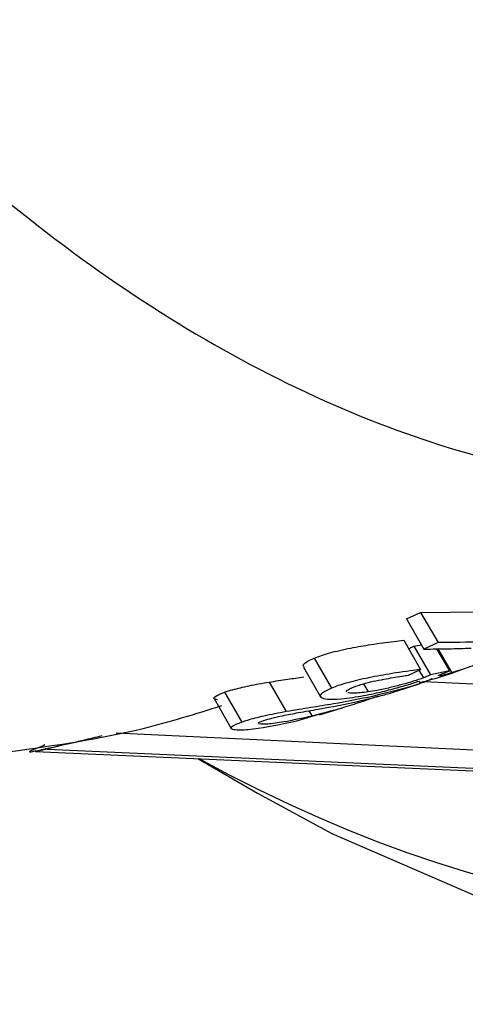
# Model space of a CAD drawing. Header units: millimetres. Extents: x 16 to 503, y 3 to 290.
# Tile 63 of 169: x 101.187 to 101.512, y 121.64 to 122.358. Entities that reach past the tile are written whole.
import ezdxf

# ---------------------------------------------------------------- set-up
doc = ezdxf.new("R2010")
doc.units = ezdxf.units.MM

msp = doc.modelspace()

# ---------------------------------------------------------------- linework, layer by layer
at = {"color": 7, "linetype": 'Continuous', "lineweight": 25}
for p, q in [((101.46896, 121.92125), (101.47936, 121.926)), ((101.46896, 121.92125), (101.48167, 121.89922)), ((101.47936, 121.926), (101.52299, 121.92636)), ((101.47936, 121.926), (101.49208, 121.90395)), ((101.46707, 121.90571), (101.47936, 121.88441)), ((101.47448, 121.9014), (101.47984, 121.90239)), ((101.47448, 121.9014), (101.48653, 121.88052)), ((101.49208, 121.90395), (101.48167, 121.89922)), ((101.49105, 121.89935), (101.50033, 121.88327)), ((101.49197, 121.89936), (101.50201, 121.88197)), ((101.40182, 121.89263), (101.41446, 121.87072)), ((101.39388, 121.88605), (101.4064, 121.86435)), ((101.47049, 121.88025), (101.47936, 121.88441)), ((101.4781, 121.88382), (101.48134, 121.8782)), ((101.50412, 121.88243), (101.51145, 121.88494)), ((101.50033, 121.88327), (101.48653, 121.88052)), ((101.36897, 121.87518), (101.38142, 121.8536)), ((101.4376, 121.87393), (101.44102, 121.868)), ((101.46171, 121.86857), (101.47906, 121.87408)), ((101.47823, 121.87583), (101.47844, 121.87544)), ((101.48163, 121.87566), (101.92526, 121.85452)), ((101.32873, 121.8631), (101.34128, 121.84135)), ((101.32922, 121.86438), (101.33222, 121.86611)), ((101.33222, 121.86611), (101.33641, 121.86773)), ((101.33641, 121.86773), (101.34898, 121.84594)), ((101.40568, 121.85139), (101.42223, 121.85637)), ((101.38898, 121.84693), (101.40831, 121.85267)), ((101.39796, 121.85423), (101.40021, 121.85033)), ((101.93545, 121.80572), (101.25732, 121.83803)), ((101.20722, 121.82619), (101.916, 121.79449)), ((101.19856, 121.82467), (101.90855, 121.79292)), ((101.31679, 121.81939), (101.36039, 121.79423))]:
    msp.add_line(p, q, dxfattribs=at)
at = {"color": 7, "linetype": 'Continuous', "lineweight": 25, "flags": 128}
msp.add_lwpolyline([(101.36039, 121.79423), (101.41459, 121.76466), (101.55314, 121.70473), (101.68788, 121.66917), (101.81619, 121.65865), (101.93554, 121.6734), (102.0436, 121.71311), (102.13824, 121.77702), (102.21761, 121.86386), (102.28016, 121.97195), (102.32465, 122.09915), (102.35022, 122.24297), (102.35649, 122.34631)], dxfattribs=at)
at = {"color": 7, "linetype": 'Continuous', "lineweight": 25}
msp.add_arc((101.20607, 121.82441), 0.00211, 57.22456, 106.07459, dxfattribs=at)
msp.add_ellipse((101.28922, 122.88069), major_axis=(-0.6717, 1.10922), ratio=0.576614, start_param=2.362372, end_param=3.823111, dxfattribs=at)
for points, knots in [([(99.92991, 123.19667), (99.93053, 123.14975), (99.93229, 123.01545), (99.9517, 122.79939), (99.99487, 122.55279), (100.05936, 122.31731), (100.14431, 122.09448), (100.24914, 121.88578), (100.37302, 121.6925), (100.51502, 121.51578), (100.67414, 121.35655), (100.84935, 121.21569), (101.03952, 121.09378), (101.24377, 120.99193), (101.45112, 120.91235), (101.5943, 120.87574), (101.66124, 120.85863)], [0, 0, 0, 0, 0.040723, 0.116568, 0.192281, 0.267728, 0.342849, 0.417607, 0.491998, 0.566064, 0.639888, 0.713587, 0.787266, 0.86104, 0.935026, 1, 1, 1, 1]), ([(100.82982, 122.64214), (100.84035, 122.62436), (100.8994, 122.52477), (101.02551, 122.35907), (101.22365, 122.17843), (101.43502, 122.05775), (101.58576, 122.02109), (101.65882, 122.01926), (101.66438, 122.01912)], [0, 0, 0, 0, 0.054693, 0.306435, 0.548185, 0.77416, 0.982837, 1, 1, 1, 1]), ([(101.40182, 121.89263), (101.4053, 121.89391), (101.41228, 121.8965), (101.4276, 121.89992), (101.44397, 121.90273), (101.45726, 121.90453), (101.46472, 121.90543), (101.46707, 121.90571)], [0, 0, 0, 0, 0.229068, 0.460164, 0.6647, 0.894209, 1, 1, 1, 1]), ([(101.57712, 121.90881), (101.57346, 121.90824), (101.5625, 121.90655), (101.53288, 121.90434), (101.50284, 121.90406), (101.49208, 121.90395)], [0, 0, 0, 0, 0.242849, 0.728695, 1, 1, 1, 1]), ([(101.47061, 121.89957), (101.47072, 121.89961), (101.47138, 121.89987), (101.47273, 121.90049), (101.47379, 121.90103), (101.47448, 121.9014)], [0, 0, 0, 0, 0.062174, 0.375401, 1, 1, 1, 1]), ([(101.48167, 121.89922), (101.48776, 121.89928), (101.49691, 121.89937), (101.50823, 121.89968), (101.51351, 121.89987), (101.51615, 121.89996)], [0, 0, 0, 0, 0.4975011, 0.7482878, 1, 1, 1, 1]), ([(101.39446, 121.88639), (101.3941, 121.88669), (101.39286, 121.8877), (101.39605, 121.89006), (101.40026, 121.89193), (101.40182, 121.89263)], [0, 0, 0, 0, 0.206988, 0.705306, 1, 1, 1, 1]), ([(101.5325, 121.89212), (101.53032, 121.89135), (101.52655, 121.89004), (101.51883, 121.88739), (101.51157, 121.88495), (101.50582, 121.88311), (101.5029, 121.88224), (101.50201, 121.88197)], [0, 0, 0, 0, 0.286927, 0.49408, 0.70061, 0.909262, 1, 1, 1, 1]), ([(101.47936, 121.88441), (101.47249, 121.88347), (101.46032, 121.8818), (101.44131, 121.87839), (101.42617, 121.87488), (101.41817, 121.87221), (101.4149, 121.8709), (101.41446, 121.87072)], [0, 0, 0, 0, 0.298523, 0.529201, 0.760811, 0.967438, 1, 1, 1, 1]), ([(101.36897, 121.87518), (101.37352, 121.87587), (101.38211, 121.87717), (101.39032, 121.87838), (101.39419, 121.87895)], [0, 0, 0, 0, 0.528423, 1, 1, 1, 1]), ([(101.4303, 121.87147), (101.43257, 121.8723), (101.43645, 121.87373), (101.44462, 121.87576), (101.45441, 121.87769), (101.46315, 121.87909), (101.46895, 121.88), (101.47049, 121.88025)], [0, 0, 0, 0, 0.242942, 0.415767, 0.588317, 0.890866, 1, 1, 1, 1]), ([(101.48134, 121.8782), (101.4791, 121.8774), (101.47494, 121.87592), (101.46611, 121.87335), (101.45683, 121.87099), (101.44809, 121.86911), (101.44311, 121.86833), (101.44102, 121.868)], [0, 0, 0, 0, 0.232887, 0.430122, 0.627047, 0.843248, 1, 1, 1, 1]), ([(101.48741, 121.87766), (101.48756, 121.87765), (101.48816, 121.87762), (101.48445, 121.87594), (101.47167, 121.8714), (101.45535, 121.86742), (101.44438, 121.86474)], [0, 0, 0, 0, 0.050288, 0.211514, 0.469889, 1, 1, 1, 1]), ([(101.47864, 121.87507), (101.47982, 121.87526), (101.48218, 121.87564), (101.48768, 121.87716), (101.491, 121.87816), (101.49158, 121.87834)], [0, 0, 0, 0, 0.452593, 0.905306, 1, 1, 1, 1]), ([(101.48653, 121.88052), (101.4862, 121.88034), (101.48552, 121.87999), (101.48398, 121.87926), (101.4824, 121.87863), (101.48134, 121.8782)], [0, 0, 0, 0, 0.2502458, 0.5005993, 1, 1, 1, 1]), ([(101.49158, 121.87834), (101.49553, 121.87956), (101.49954, 121.8808), (101.50407, 121.88237), (101.50413, 121.88239)], [0, 0, 0, 0, 0.986785, 1, 1, 1, 1]), ([(101.49254, 121.87975), (101.49249, 121.87976), (101.49196, 121.87979), (101.49378, 121.88075), (101.49706, 121.88204), (101.4986, 121.88264)], [0, 0, 0, 0, 0.049894, 0.55346, 1, 1, 1, 1]), ([(101.50201, 121.88197), (101.49968, 121.8813), (101.49577, 121.88018), (101.4939, 121.87983), (101.49314, 121.87969)], [0, 0, 0, 0, 0.59402, 1, 1, 1, 1]), ([(101.4986, 121.88264), (101.49888, 121.88274), (101.49929, 121.88289), (101.49988, 121.88311), (101.50018, 121.88321), (101.50033, 121.88327)], [0, 0, 0, 0, 0.499567, 0.749743, 1, 1, 1, 1]), ([(101.33641, 121.86773), (101.33734, 121.86805), (101.33921, 121.86867), (101.34293, 121.86979), (101.3479, 121.87108), (101.35431, 121.87251), (101.36143, 121.8739), (101.36644, 121.87475), (101.36897, 121.87518)], [0, 0, 0, 0, 0.121299, 0.243168, 0.427629, 0.617787, 0.806016, 1, 1, 1, 1]), ([(101.41446, 121.87072), (101.41164, 121.86941), (101.40596, 121.86677), (101.40574, 121.86391), (101.41087, 121.86245), (101.41956, 121.86255), (101.4271, 121.86357), (101.43007, 121.86397)], [0, 0, 0, 0, 0.224914, 0.452195, 0.645721, 0.860857, 1, 1, 1, 1]), ([(101.42566, 121.86805), (101.42548, 121.86818), (101.42487, 121.86864), (101.42669, 121.8699), (101.42921, 121.87099), (101.4303, 121.87147)], [0, 0, 0, 0, 0.185155, 0.648923, 1, 1, 1, 1]), ([(101.43007, 121.86397), (101.43514, 121.86483), (101.44383, 121.86631), (101.45782, 121.86976), (101.46931, 121.87297), (101.47536, 121.87491), (101.47823, 121.87583)], [0, 0, 0, 0, 0.324917, 0.557034, 0.789532, 1, 1, 1, 1]), ([(101.33118, 121.86211), (101.32998, 121.86243), (101.32804, 121.86295), (101.3289, 121.86399), (101.32922, 121.86438)], [0, 0, 0, 0, 0.622903, 1, 1, 1, 1]), ([(101.44438, 121.86474), (101.43507, 121.86285), (101.42087, 121.85997), (101.39925, 121.85653), (101.38744, 121.85459), (101.38142, 121.8536)], [0, 0, 0, 0, 0.482764, 0.736356, 1, 1, 1, 1]), ([(101.44811, 121.86469), (101.44568, 121.86387), (101.43852, 121.86147), (101.42183, 121.85595), (101.40901, 121.85262), (101.40021, 121.85033)], [0, 0, 0, 0, 0.139189, 0.409046, 1, 1, 1, 1]), ([(101.44102, 121.868), (101.43709, 121.86752), (101.43039, 121.8667), (101.42744, 121.86721), (101.42622, 121.86742)], [0, 0, 0, 0, 0.58558, 1, 1, 1, 1]), ([(101.43345, 121.86102), (101.44021, 121.86263), (101.45044, 121.86507), (101.45887, 121.86763), (101.46173, 121.8685)], [0, 0, 0, 0, 0.660499, 1, 1, 1, 1]), ([(101.18002, 121.82449), (101.21254, 121.82903), (101.2647, 121.83631), (101.31533, 121.85208), (101.33439, 121.85802)], [0, 0, 0, 0, 0.623462, 1, 1, 1, 1]), ([(101.36501, 121.84716), (101.36686, 121.84773), (101.37055, 121.84888), (101.3796, 121.85088), (101.39149, 121.85319), (101.41072, 121.85633), (101.42421, 121.85911), (101.43345, 121.86102)], [0, 0, 0, 0, 0.110669, 0.222049, 0.371505, 0.569193, 1, 1, 1, 1]), ([(101.38142, 121.8536), (101.37579, 121.85255), (101.36493, 121.85053), (101.3546, 121.84781), (101.35024, 121.84636), (101.34898, 121.84594)], [0, 0, 0, 0, 0.432898, 0.835517, 1, 1, 1, 1]), ([(101.40021, 121.85033), (101.39317, 121.84878), (101.3817, 121.84626), (101.36864, 121.84447), (101.36223, 121.84425), (101.36062, 121.84494), (101.36191, 121.84603), (101.36407, 121.84682), (101.36501, 121.84716)], [0, 0, 0, 0, 0.345612, 0.562649, 0.697474, 0.832606, 0.927198, 1, 1, 1, 1]), ([(101.34898, 121.84594), (101.34593, 121.84474), (101.3409, 121.84278), (101.34098, 121.84095), (101.34589, 121.84014), (101.36092, 121.84093), (101.37777, 121.84453), (101.38898, 121.84693)], [0, 0, 0, 0, 0.1772276, 0.291929, 0.4063272, 0.6047458, 1, 1, 1, 1]), ([(101.20549, 121.82644), (101.21485, 121.82855), (101.22894, 121.83171), (101.24259, 121.83508), (101.24717, 121.83621)], [0, 0, 0, 0, 0.664674, 1, 1, 1, 1]), ([(101.20524, 121.82933), (101.20195, 121.82791), (101.19661, 121.82562), (101.19375, 121.82443), (101.19412, 121.82421), (101.19639, 121.82455), (101.20036, 121.82533), (101.20379, 121.82607), (101.20549, 121.82644)], [0, 0, 0, 0, 0.350831, 0.569146, 0.688381, 0.783447, 0.892485, 1, 1, 1, 1]), ([(101.20722, 121.82619), (101.20574, 121.82594), (101.2034, 121.82554), (101.20093, 121.82512), (101.19941, 121.82486), (101.19874, 121.82474), (101.19838, 121.82468), (101.1985, 121.8247), (101.19857, 121.82472)], [0, 0, 0, 0, 0.3298815, 0.5237404, 0.6368019, 0.8274391, 0.8994286, 1, 1, 1, 1]), ([(101.19857, 121.82472), (101.19861, 121.82473), (101.1988, 121.82476), (101.20486, 121.82591), (101.21217, 121.82783), (101.21736, 121.8292)], [0, 0, 0, 0, 0.092944, 0.356069, 1, 1, 1, 1])]:
    msp.add_open_spline(points, degree=3, knots=knots, dxfattribs=at)

doc.saveas('drawing.dxf')
